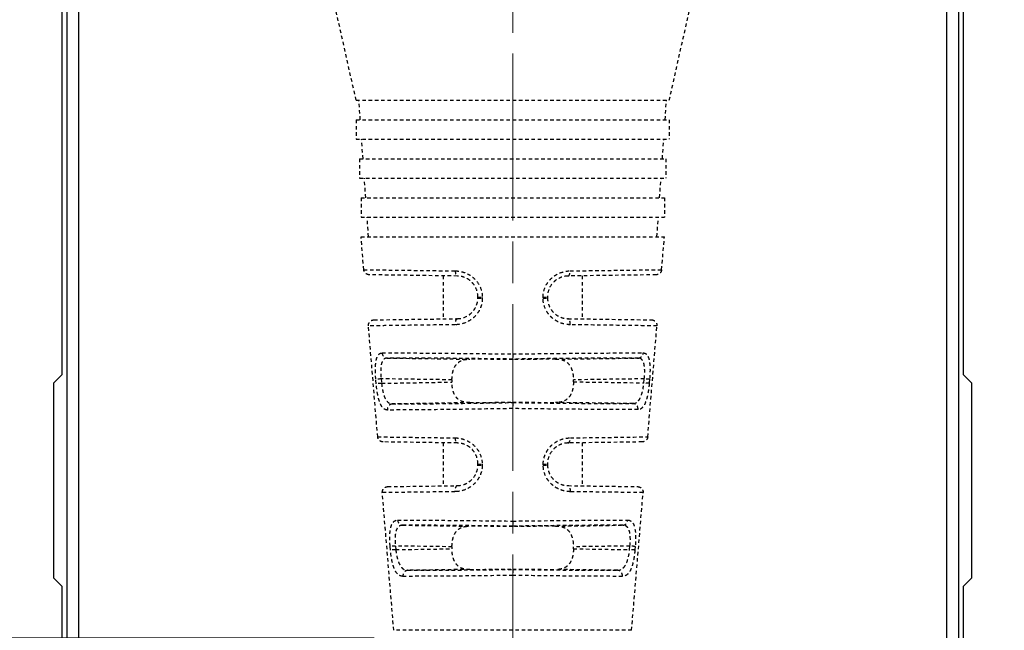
# Model space of a CAD drawing. Header units: inches. Extents: x 0 to 5766, y -2164 to 1330.
# Tile 125 of 210: x 3989 to 4025, y 325 to 347. Entities that reach past the tile are written whole.
import ezdxf

# ---------------------------------------------------------------- set-up
doc = ezdxf.new("R2010")
doc.units = ezdxf.units.IN
doc.header["$MEASUREMENT"] = 0
for name, pattern in [('AM_ISO08W050x2', [9, 6, -0.75, 1.5, -0.75]), ('CENTER', [2, 1.25, -0.25, 0.25, -0.25]), ('HIDDEN', [0.375, 0.25, -0.125]), ('SLD-實線', [0])]:
    doc.linetypes.add(name, pattern=pattern)
doc.layers.add('AM_7', color=4, linetype='CENTER', lineweight=15)
doc.layers.add('中繼線', color=7, linetype='Continuous')
doc.styles.add('尺寸標註', font='romans.shx', dxfattribs={"bigfont": 'CHINESET.SHX'})
doc.dimstyles.new('複本 CNS2-1$0', dxfattribs={"dimtxt": 2.5, "dimasz": 2, "dimexe": 1, "dimexo": 1, "dimgap": 1, "dimtad": 1, "dimtoh": 1, "dimdsep": 46, "dimtxsty": '尺寸標註', "dimcen": 0, "dimclrd": 2, "dimclre": 2, "dimclrt": 3, "dimadec": 0, "dimazin": 2, "dimtp": 0.1, "dimtm": 0.1, "dimtfac": 0.71, "dimtmove": 0, "dimatfit": 0, "dimfxl": 0, "dimlwd": 13, "dimlwe": 13, "dimarcsym": 0})

# ---------------------------------------------------------------- blocks, each defined once
blk = doc.blocks.new('*D336')
at = {"color": 2, "lineweight": 13}
for p, q in [((4038.534, 351.002), (4038.534, 287.233)), ((4007.173, 320.616), (4007.173, 287.233)), ((4036.534, 288.233), (4009.173, 288.233))]:
    blk.add_line(p, q, dxfattribs=at)
at = {"color": 2}
for points in [[(4009.173, 288.567), (4009.173, 287.9), (4007.173, 288.233)], [(4036.534, 288.567), (4036.534, 287.9), (4038.534, 288.233)]]:
    blk.add_solid(points, dxfattribs=at)
at = {"layer": 'Defpoints', "color": 0}
for p in [(4038.534, 352.002), (4007.173, 321.616), (4007.173, 288.233)]:
    blk.add_point(p, dxfattribs=at)
at = {"color": 3, "insert": (4022.173, 293.221), "char_height": 2.5, "attachment_point": 5, "style": '尺寸標註'}
blk.add_mtext('WR\\P(空間保持至少100以上)', dxfattribs=at)
blk = doc.blocks.new('*D337')
at = {"color": 2, "lineweight": 13}
for p, q in [((3968.311, 357.976), (3968.311, 359.976)), ((3971.812, 355.976), (3967.311, 355.976)), ((3968.311, 355.976), (3968.311, 324.616)), ((4002.199, 324.616), (3967.311, 324.616)), ((3968.311, 322.616), (3968.311, 314.11)), ((3968.311, 314.11), (3937.788, 314.11))]:
    blk.add_line(p, q, dxfattribs=at)
at = {"color": 2}
for points in [[(3967.978, 357.976), (3968.645, 357.976), (3968.311, 355.976)], [(3967.978, 322.616), (3968.645, 322.616), (3968.311, 324.616)]]:
    blk.add_solid(points, dxfattribs=at)
at = {"layer": 'Defpoints', "color": 0}
for p in [(3972.812, 355.976), (3968.311, 324.616), (4003.199, 324.616)]:
    blk.add_point(p, dxfattribs=at)
at = {"color": 3, "insert": (3952.549, 319.098), "char_height": 2.5, "attachment_point": 5, "style": '尺寸標註'}
blk.add_mtext('WM\\P(空間保持至少100以上)', dxfattribs=at)
blk = doc.blocks.new('90接頭方向組合')
at = {"layer": '中繼線', "color": 1, "linetype": 'HIDDEN', "ltscale": 0.5}
for p, q in [((38.797, 32.382), (38.047, 35.722)), ((50.047, 32.382), (50.797, 35.722)), ((38.797, 32.382), (50.047, 32.382)), ((38.946, 31.682), (38.897, 32.382)), ((49.898, 31.682), (49.947, 32.382)), ((38.797, 31.682), (50.047, 31.682)), ((38.797, 31.682), (38.797, 30.982)), ((50.047, 31.682), (50.047, 30.982)), ((38.797, 30.982), (50.047, 30.982)), ((39.044, 30.282), (38.995, 30.982)), ((49.8, 30.282), (49.849, 30.982)), ((38.922, 30.282), (49.922, 30.282)), ((38.922, 30.282), (38.922, 29.582)), ((49.922, 30.282), (49.922, 29.582)), ((38.922, 29.582), (49.922, 29.582)), ((39.142, 28.882), (39.093, 29.582)), ((49.702, 28.882), (49.751, 29.582)), ((38.972, 28.882), (49.872, 28.882)), ((38.972, 28.882), (38.972, 28.182)), ((49.872, 28.882), (49.872, 28.182)), ((38.972, 28.182), (49.872, 28.182)), ((39.24, 27.482), (39.191, 28.182)), ((49.605, 27.482), (49.654, 28.182)), ((38.972, 27.482), (49.872, 27.482)), ((39.071, 26.296), (38.972, 27.482)), ((49.774, 26.296), (49.872, 27.482)), ((42.433, 26.068), (39.267, 26.112)), ((41.922, 26.075), (41.922, 24.527)), ((49.577, 26.112), (46.412, 26.068)), ((46.922, 26.075), (46.922, 24.527)), ((43.172, 25.284), (43.172, 25.318)), ((43.331, 25.302), (43.331, 25.268)), ((45.514, 25.268), (45.514, 25.302)), ((45.672, 25.318), (45.672, 25.284)), ((39.436, 24.493), (42.433, 24.535)), ((46.412, 24.535), (49.409, 24.493)), ((39.571, 20.289), (39.239, 24.276)), ((49.274, 20.289), (49.605, 24.276)), ((39.912, 23.12), (42.886, 23.079)), ((44.422, 23.267), (44.422, 23.083)), ((44.422, 23.083), (44.422, 23.062)), ((45.959, 23.079), (48.933, 23.12)), ((39.518, 22.197), (39.504, 22.357)), ((42.24, 22.338), (39.697, 22.373)), ((39.697, 22.373), (39.71, 22.213)), ((42.24, 22.338), (42.24, 22.257)), ((49.148, 22.373), (46.605, 22.338)), ((46.605, 22.265), (46.605, 22.338)), ((49.136, 22.23), (49.148, 22.373)), ((49.34, 22.357), (49.328, 22.213)), ((39.71, 22.213), (42.24, 22.257)), ((46.605, 22.265), (49.136, 22.23)), ((42.885, 21.518), (40.098, 21.47)), ((44.422, 21.541), (44.422, 21.521)), ((48.747, 21.485), (45.959, 21.524)), ((42.433, 20.068), (39.767, 20.106)), ((41.922, 20.075), (41.922, 18.527)), ((49.077, 20.106), (46.412, 20.068)), ((46.922, 20.075), (46.922, 18.527)), ((43.172, 19.284), (43.172, 19.318)), ((43.326, 19.302), (43.326, 19.268)), ((45.518, 19.268), (45.518, 19.302)), ((45.672, 19.318), (45.672, 19.284)), ((39.934, 18.5), (42.433, 18.535)), ((46.412, 18.535), (48.91, 18.5)), ((40.149, 13.337), (39.738, 18.283)), ((48.695, 13.337), (49.107, 18.283)), ((40.465, 17.113), (42.886, 17.079)), ((44.422, 17.262), (44.422, 17.079)), ((44.422, 17.079), (44.422, 17.062)), ((45.959, 17.079), (48.379, 17.113)), ((40.03, 16.22), (40.019, 16.35)), ((42.24, 16.338), (40.21, 16.366)), ((40.21, 16.366), (40.221, 16.237)), ((42.24, 16.338), (42.24, 16.265)), ((48.634, 16.366), (46.605, 16.338)), ((46.605, 16.265), (46.605, 16.338)), ((48.623, 16.237), (48.634, 16.366)), ((48.825, 16.35), (48.814, 16.22)), ((40.221, 16.237), (42.24, 16.265)), ((46.605, 16.265), (48.623, 16.237)), ((42.886, 15.524), (40.654, 15.493)), ((44.422, 15.541), (44.422, 15.525)), ((44.422, 15.525), (44.422, 15.309)), ((48.19, 15.493), (45.959, 15.524)), ((48.695, 13.337), (40.149, 13.337))]:
    blk.add_line(p, q, dxfattribs=at)
for centre, major_axis, ratio, start_param, end_param in [((42.435, 26.268), (-0.003, -0.2), 0.38488, 4.800792, 6.283185), ((46.409, 26.268), (0.003, -0.2), 0.38488, 0, 1.482393), ((43.372, 25.318), (-0.2, 0), 0.084752, 0, 1.362884), ((43.372, 25.284), (-0.2, 0), 0.084754, 0, 1.362766), ((45.472, 25.318), (0.2, 0), 0.084752, 4.920302, 6.283185), ((45.472, 25.284), (0.2, 0), 0.084754, 4.920419, 6.283185), ((42.435, 24.335), (-0.003, 0.2), 0.399297, 0, 1.648249), ((46.409, 24.335), (0.003, 0.2), 0.399297, 4.634936, 6.283185), ((39.915, 23.32), (0.001, -0.2), 0.919463, 4.789486, 6.260991), ((44.422, 23.041), (-2.5, 0.035), 0.008726, 4.712374, 5.374384), ((44.423, 23.041), (-2.5, -0.035), 0.008726, 4.050394, 4.712403), ((48.93, 23.32), (-0.001, -0.2), 0.919463, 0.022195, 1.4937), ((39.699, 22.373), (-0.199, -0.017), 0.001186, 4.726301, 6.078482), ((49.145, 22.373), (0.199, -0.017), 0.001186, 0.204703, 1.556884), ((39.713, 22.213), (-0.199, -0.017), 0.001186, 4.726301, 6.077866), ((49.133, 22.23), (0.199, -0.017), 0.001186, 0.205256, 1.556884), ((40.102, 21.27), (0, 0.2), 0.912914, 0.021379, 1.655702), ((44.422, 21.562), (-2.5, -0.044), 0.008724, 0.908629, 1.570644), ((44.423, 21.562), (2.5, -0.035), 0.008726, 4.712374, 5.374384), ((48.744, 21.285), (-0.001, 0.2), 0.912909, 4.624296, 6.261806), ((42.435, 20.268), (-0.003, -0.2), 0.426361, 4.801371, 6.283185), ((46.409, 20.268), (0.003, -0.2), 0.426361, 0, 1.481814), ((43.372, 19.318), (-0.2, 0), 0.08519, 0, 1.339777), ((43.372, 19.284), (-0.2, 0), 0.085193, 0, 1.339632), ((45.472, 19.318), (0.2, 0), 0.08519, 4.943408, 6.283185), ((45.472, 19.284), (0.2, 0), 0.085193, 4.943553, 6.283185), ((42.435, 18.335), (-0.003, 0.2), 0.443566, 0, 1.647631), ((46.409, 18.335), (0.003, 0.2), 0.443566, 4.635554, 6.283185), ((40.468, 17.313), (0.001, -0.2), 0.898166, 4.79194, 6.263337), ((44.422, 17.041), (-2.5, 0.035), 0.008726, 4.712374, 5.374384), ((44.423, 17.041), (-2.5, -0.035), 0.008726, 4.050394, 4.712403), ((48.377, 17.313), (-0.001, -0.2), 0.898166, 0.019848, 1.491245), ((40.213, 16.366), (-0.199, -0.017), 0.001193, 4.726301, 6.052723), ((48.631, 16.366), (0.199, -0.017), 0.001193, 0.230462, 1.556885), ((40.224, 16.237), (-0.199, -0.017), 0.001193, 4.726301, 6.0521), ((48.62, 16.237), (0.199, -0.017), 0.001193, 0.231085, 1.556885), ((40.657, 15.293), (0.001, 0.2), 0.888972, 0.019054, 1.656464), ((44.422, 15.562), (2.5, 0.035), 0.008726, 4.050394, 4.712403), ((44.423, 15.562), (2.5, -0.035), 0.008726, 4.712374, 5.374384), ((48.187, 15.293), (-0.001, 0.2), 0.888972, 4.626721, 6.264131)]:
    blk.add_ellipse(centre, major_axis=major_axis, ratio=ratio, start_param=start_param, end_param=end_param, dxfattribs=at)
for points, knots in [([(39.071, 26.296), (39.071, 26.296), (39.071, 26.296), (39.071, 26.296), (39.072, 26.296), (39.511, 26.289), (40.509, 26.276), (41.004, 26.27), (41.632, 26.261), (42.359, 26.252)], [0.4996149, 0.4996149, 0.4996149, 0.4996149, 0.5, 0.5, 0.5, 0.834147, 0.834147, 0.834147, 1, 1, 1, 1]), ([(39.267, 26.112), (39.26, 26.113), (39.253, 26.113), (39.238, 26.115), (39.231, 26.116), (39.211, 26.121), (39.198, 26.126), (39.161, 26.143), (39.139, 26.159), (39.104, 26.199), (39.09, 26.223), (39.076, 26.263), (39.072, 26.28), (39.071, 26.296)], [0, 0, 0, 0, 0.0021875, 0.0021875, 0.00434896, 0.00434896, 0.00849637, 0.00849637, 0.01646229, 0.01646229, 0.02442821, 0.02442821, 0.02934689, 0.02934689, 0.02934689, 0.02934689]), ([(42.359, 26.252), (42.42, 26.251), (42.48, 26.245), (42.569, 26.228), (42.598, 26.22), (42.656, 26.204), (42.684, 26.194), (42.773, 26.16), (42.829, 26.132), (42.935, 26.066), (42.983, 26.029), (43.126, 25.896), (43.199, 25.795), (43.305, 25.556), (43.331, 25.431), (43.331, 25.302)], [0, 0, 0, 0, 0.125, 0.125, 0.1875, 0.1875, 0.25, 0.25, 0.375, 0.375, 0.5, 0.5, 0.75, 0.75, 1, 1, 1, 1]), ([(45.514, 25.302), (45.513, 25.432), (45.541, 25.558), (45.619, 25.735), (45.651, 25.79), (45.725, 25.893), (45.768, 25.942), (45.861, 26.028), (45.911, 26.066), (45.99, 26.116), (46.017, 26.131), (46.073, 26.159), (46.103, 26.172), (46.245, 26.227), (46.364, 26.25), (46.486, 26.252)], [0, 0, 0, 0, 0.25, 0.25, 0.375, 0.375, 0.5, 0.5, 0.625, 0.625, 0.6875, 0.6875, 0.75, 0.75, 1, 1, 1, 1]), ([(46.486, 26.252), (47.91, 26.271), (48.921, 26.284), (49.4, 26.29), (49.475, 26.292), (49.537, 26.292), (49.589, 26.293), (49.716, 26.295), (49.774, 26.296), (49.774, 26.296)], [0, 0, 0, 0, 0.3247111, 0.3247111, 0.3247111, 0.375, 0.375, 0.375, 0.4996644, 0.4996644, 0.4996644, 0.4996644]), ([(49.774, 26.296), (49.772, 26.275), (49.766, 26.253), (49.749, 26.214), (49.737, 26.195), (49.708, 26.163), (49.691, 26.149), (49.653, 26.128), (49.632, 26.12), (49.6, 26.114), (49.588, 26.113), (49.577, 26.112)], [0, 0, 0, 0, 0.00642235, 0.00642235, 0.01292625, 0.01292625, 0.01942722, 0.01942722, 0.0259283, 0.0259283, 0.02935713, 0.02935713, 0.02935713, 0.02935713]), ([(43.172, 25.318), (43.172, 25.427), (43.148, 25.532), (43.087, 25.669), (43.063, 25.712), (43.021, 25.77), (43.007, 25.789), (42.976, 25.824), (42.962, 25.84), (42.909, 25.891), (42.87, 25.922), (42.809, 25.961), (42.788, 25.973), (42.746, 25.995), (42.722, 26.006), (42.619, 26.048), (42.527, 26.067), (42.433, 26.068)], [0, 0, 0, 0, 0.25, 0.25, 0.375, 0.375, 0.4375, 0.4375, 0.5, 0.5, 0.625, 0.625, 0.6875, 0.6875, 0.75, 0.75, 1, 1, 1, 1]), ([(46.412, 26.068), (46.365, 26.068), (46.318, 26.063), (46.251, 26.049), (46.229, 26.043), (46.185, 26.03), (46.165, 26.023), (46.099, 25.997), (46.056, 25.975), (45.995, 25.935), (45.975, 25.921), (45.937, 25.891), (45.917, 25.873), (45.835, 25.794), (45.778, 25.715), (45.696, 25.532), (45.672, 25.428), (45.672, 25.318)], [0, 0, 0, 0, 0.125, 0.125, 0.1875, 0.1875, 0.25, 0.25, 0.375, 0.375, 0.4375, 0.4375, 0.5, 0.5, 0.75, 0.75, 1, 1, 1, 1]), ([(43.331, 25.268), (43.331, 25.202), (43.324, 25.138), (43.297, 25.012), (43.276, 24.949), (43.223, 24.832), (43.191, 24.777), (43.117, 24.674), (43.073, 24.625), (42.981, 24.54), (42.931, 24.502), (42.826, 24.437), (42.768, 24.409), (42.597, 24.343), (42.479, 24.32), (42.356, 24.318)], [0, 0, 0, 0, 0.125, 0.125, 0.25, 0.25, 0.375, 0.375, 0.5, 0.5, 0.625, 0.625, 0.75, 0.75, 1, 1, 1, 1]), ([(42.433, 24.535), (42.581, 24.537), (42.722, 24.584), (42.836, 24.659), (42.856, 24.672), (42.874, 24.685), (42.891, 24.699), (42.9, 24.706), (42.909, 24.714), (42.917, 24.721), (42.926, 24.728), (42.933, 24.735), (42.942, 24.744), (43.083, 24.879), (43.172, 25.077), (43.172, 25.284)], [0, 0, 0, 0, 0.375, 0.375, 0.375, 0.4375, 0.4375, 0.4375, 0.46875, 0.46875, 0.46875, 0.5, 0.5, 0.5, 1, 1, 1, 1]), ([(46.488, 24.318), (46.427, 24.319), (46.366, 24.325), (46.248, 24.348), (46.191, 24.364), (46.073, 24.41), (46.018, 24.438), (45.912, 24.503), (45.864, 24.539), (45.77, 24.627), (45.727, 24.675), (45.653, 24.777), (45.622, 24.831), (45.541, 25.011), (45.514, 25.136), (45.514, 25.268)], [0, 0, 0, 0, 0.125, 0.125, 0.25, 0.25, 0.375, 0.375, 0.5, 0.5, 0.625, 0.625, 0.75, 0.75, 1, 1, 1, 1]), ([(45.672, 25.284), (45.672, 25.233), (45.678, 25.181), (45.688, 25.131), (45.693, 25.106), (45.7, 25.082), (45.707, 25.058), (45.714, 25.035), (45.723, 25.013), (45.732, 24.992), (45.752, 24.944), (45.777, 24.898), (45.807, 24.856), (45.834, 24.817), (45.864, 24.781), (45.897, 24.749), (45.933, 24.714), (45.973, 24.682), (46.015, 24.655), (46.035, 24.642), (46.056, 24.63), (46.077, 24.619), (46.087, 24.613), (46.098, 24.608), (46.109, 24.603), (46.118, 24.599), (46.128, 24.594), (46.137, 24.591), (46.215, 24.559), (46.293, 24.54), (46.382, 24.536), (46.392, 24.535), (46.402, 24.535), (46.412, 24.535)], [0, 0, 0, 0, 0.125, 0.125, 0.125, 0.1875, 0.1875, 0.1875, 0.245159, 0.245159, 0.245159, 0.375, 0.375, 0.375, 0.493979, 0.493979, 0.493979, 0.625, 0.625, 0.625, 0.6875, 0.6875, 0.6875, 0.71875, 0.71875, 0.71875, 0.744948, 0.744948, 0.744948, 0.974333, 0.974333, 0.974333, 1, 1, 1, 1]), ([(39.239, 24.276), (39.237, 24.297), (39.239, 24.319), (39.249, 24.361), (39.258, 24.382), (39.281, 24.418), (39.296, 24.435), (39.33, 24.462), (39.349, 24.473), (39.38, 24.484), (39.391, 24.487), (39.413, 24.491), (39.424, 24.493), (39.436, 24.493)], [0, 0, 0, 0, 0.00641429, 0.00641429, 0.01291848, 0.01291848, 0.01941944, 0.01941944, 0.02592052, 0.02592052, 0.02924848, 0.02924848, 0.0326743, 0.0326743, 0.0326743, 0.0326743]), ([(49.409, 24.493), (49.422, 24.493), (49.434, 24.491), (49.473, 24.483), (49.498, 24.472), (49.542, 24.442), (49.561, 24.422), (49.589, 24.377), (49.599, 24.351), (49.606, 24.309), (49.607, 24.292), (49.605, 24.276)], [0, 0, 0, 0, 0.00380155, 0.00380155, 0.01176747, 0.01176747, 0.0197334, 0.0197334, 0.02769932, 0.02769932, 0.032618, 0.032618, 0.032618, 0.032618]), ([(42.356, 24.318), (41.884, 24.312), (41.455, 24.306), (41.082, 24.301), (41.045, 24.301), (41.008, 24.3), (40.971, 24.3), (40.625, 24.295), (40.329, 24.291), (40.088, 24.288), (40.052, 24.288), (40.017, 24.287), (39.983, 24.287), (39.752, 24.283), (39.577, 24.281), (39.456, 24.279), (39.442, 24.279), (39.428, 24.279), (39.415, 24.279), (39.294, 24.277), (39.239, 24.276), (39.239, 24.276)], [0, 0, 0, 0, 0.1135791, 0.1135791, 0.1135791, 0.125, 0.125, 0.125, 0.233783, 0.233783, 0.233783, 0.25, 0.25, 0.25, 0.361911, 0.361911, 0.361911, 0.375, 0.375, 0.375, 0.4997548, 0.4997548, 0.4997548, 0.4997548]), ([(49.605, 24.276), (49.605, 24.276), (49.605, 24.276), (49.605, 24.276), (49.605, 24.276), (49.55, 24.277), (49.428, 24.279), (49.416, 24.279), (49.403, 24.279), (49.389, 24.279), (49.267, 24.281), (49.092, 24.283), (48.86, 24.287), (48.827, 24.287), (48.792, 24.288), (48.757, 24.288), (48.515, 24.291), (48.219, 24.295), (47.872, 24.3), (47.836, 24.3), (47.799, 24.301), (47.762, 24.301), (47.389, 24.306), (46.961, 24.312), (46.488, 24.318)], [0.4997864, 0.4997864, 0.4997864, 0.4997864, 0.5, 0.5, 0.5, 0.625, 0.625, 0.625, 0.6377642, 0.6377642, 0.6377642, 0.75, 0.75, 0.75, 0.766011, 0.766011, 0.766011, 0.875, 0.875, 0.875, 0.8863224, 0.8863224, 0.8863224, 1, 1, 1, 1]), ([(39.504, 22.357), (39.493, 22.488), (39.488, 22.615), (39.491, 22.793), (39.493, 22.848), (39.503, 22.951), (39.51, 23.001), (39.528, 23.086), (39.539, 23.124), (39.559, 23.173), (39.566, 23.188), (39.582, 23.215), (39.591, 23.228), (39.635, 23.282), (39.679, 23.303), (39.731, 23.304)], [0, 0, 0, 0, 0.25, 0.25, 0.375, 0.375, 0.5, 0.5, 0.625, 0.625, 0.6875, 0.6875, 0.75, 0.75, 1, 1, 1, 1]), ([(39.912, 23.12), (39.886, 23.12), (39.863, 23.116), (39.831, 23.103), (39.821, 23.098), (39.802, 23.085), (39.794, 23.079), (39.768, 23.053), (39.753, 23.031), (39.733, 22.992), (39.727, 22.978), (39.716, 22.948), (39.711, 22.931), (39.691, 22.852), (39.682, 22.773), (39.679, 22.589), (39.684, 22.484), (39.697, 22.373)], [0, 0, 0, 0, 0.125, 0.125, 0.1875, 0.1875, 0.25, 0.25, 0.375, 0.375, 0.4375, 0.4375, 0.5, 0.5, 0.75, 0.75, 1, 1, 1, 1]), ([(39.731, 23.304), (39.924, 23.305), (40.182, 23.305), (40.658, 23.303), (40.831, 23.303), (41.11, 23.301), (41.206, 23.3), (41.355, 23.299), (41.431, 23.299), (41.521, 23.298), (41.56, 23.298), (41.586, 23.298), (41.6, 23.297), (41.99, 23.294), (42.421, 23.29), (43.367, 23.28), (43.884, 23.274), (44.422, 23.267)], [0, 0, 0, 0, 0.25, 0.25, 0.375, 0.375, 0.4375, 0.4375, 0.46875, 0.484375, 0.492188, 0.492188, 0.5, 0.5, 0.75, 0.75, 1, 1, 1, 1]), ([(44.422, 23.083), (43.971, 23.09), (43.499, 23.096), (43.037, 23.101), (42.582, 23.106), (42.139, 23.111), (41.735, 23.114), (41.331, 23.117), (40.967, 23.119), (40.662, 23.121), (40.345, 23.122), (40.093, 23.122), (39.912, 23.12)], [5.269221, 5.269221, 5.269221, 5.269221, 5.5622, 5.5622, 5.5622, 5.850036, 5.850036, 5.850036, 6.137734, 6.137734, 6.137734, 6.437673, 6.437673, 6.437673, 6.437673]), ([(42.24, 22.338), (42.24, 22.405), (42.245, 22.478), (42.268, 22.615), (42.286, 22.679), (42.334, 22.799), (42.369, 22.86), (42.456, 22.957), (42.508, 22.994), (42.658, 23.065), (42.767, 23.08), (42.886, 23.079)], [0.8964799, 0.8964799, 0.8964799, 0.8964799, 0.9166321, 0.9166321, 0.9367843, 0.9367843, 0.9613451, 0.9613451, 0.9859058, 0.9859058, 1.0322212, 1.0322212, 1.0322212, 1.0322212]), ([(44.422, 23.267), (44.961, 23.274), (45.477, 23.28), (46.187, 23.288), (46.413, 23.29), (46.734, 23.293), (46.838, 23.294), (46.989, 23.295), (47.064, 23.296), (47.149, 23.297), (47.185, 23.297), (47.208, 23.297), (47.219, 23.297), (47.652, 23.301), (48.027, 23.303), (48.662, 23.305), (48.921, 23.305), (49.113, 23.304)], [0, 0, 0, 0, 0.25, 0.25, 0.375, 0.375, 0.4375, 0.4375, 0.46875, 0.484375, 0.492188, 0.492188, 0.5, 0.5, 0.75, 0.75, 1, 1, 1, 1]), ([(48.933, 23.12), (48.751, 23.122), (48.499, 23.122), (48.182, 23.121), (47.878, 23.119), (47.514, 23.117), (47.11, 23.114), (46.706, 23.111), (46.262, 23.106), (45.808, 23.101), (45.346, 23.096), (44.874, 23.09), (44.422, 23.083)], [6.128697, 6.128697, 6.128697, 6.128697, 6.428636, 6.428636, 6.428636, 6.716335, 6.716335, 6.716335, 7.00417, 7.00417, 7.00417, 7.29715, 7.29715, 7.29715, 7.29715]), ([(45.959, 23.079), (46.077, 23.08), (46.186, 23.065), (46.336, 22.994), (46.388, 22.957), (46.475, 22.86), (46.511, 22.799), (46.558, 22.68), (46.576, 22.615), (46.599, 22.478), (46.605, 22.406), (46.605, 22.338)], [0.163151, 0.163151, 0.163151, 0.163151, 0.2094664, 0.2094664, 0.2339826, 0.2339826, 0.2584987, 0.2584987, 0.2786952, 0.2786952, 0.2988917, 0.2988917, 0.2988917, 0.2988917]), ([(49.148, 22.373), (49.159, 22.478), (49.165, 22.577), (49.164, 22.665), (49.164, 22.67), (49.164, 22.676), (49.164, 22.681), (49.163, 22.75), (49.157, 22.811), (49.148, 22.864), (49.145, 22.88), (49.142, 22.894), (49.139, 22.91), (49.134, 22.928), (49.129, 22.946), (49.123, 22.963), (49.118, 22.978), (49.112, 22.992), (49.105, 23.005), (49.099, 23.018), (49.091, 23.03), (49.084, 23.041), (49.08, 23.046), (49.076, 23.051), (49.072, 23.056), (49.07, 23.059), (49.068, 23.061), (49.065, 23.064), (49.064, 23.065), (49.063, 23.066), (49.062, 23.068), (49.028, 23.102), (48.985, 23.12), (48.933, 23.12)], [0, 0, 0, 0, 0.235782, 0.235782, 0.235782, 0.25, 0.25, 0.25, 0.4375, 0.4375, 0.4375, 0.494125, 0.494125, 0.494125, 0.5625, 0.5625, 0.5625, 0.625, 0.625, 0.625, 0.6875, 0.6875, 0.6875, 0.71875, 0.71875, 0.71875, 0.734375, 0.734375, 0.734375, 0.744055, 0.744055, 0.744055, 1, 1, 1, 1]), ([(49.113, 23.304), (49.14, 23.304), (49.164, 23.298), (49.196, 23.282), (49.207, 23.275), (49.226, 23.259), (49.235, 23.25), (49.263, 23.216), (49.279, 23.189), (49.306, 23.123), (49.317, 23.087), (49.344, 22.954), (49.353, 22.853), (49.357, 22.613), (49.351, 22.487), (49.34, 22.357)], [0, 0, 0, 0, 0.125, 0.125, 0.1875, 0.1875, 0.25, 0.25, 0.375, 0.375, 0.5, 0.5, 0.75, 0.75, 1, 1, 1, 1]), ([(39.92, 21.253), (39.892, 21.253), (39.853, 21.262), (39.817, 21.282), (39.793, 21.298), (39.782, 21.307), (39.748, 21.34), (39.726, 21.367), (39.687, 21.431), (39.67, 21.467), (39.635, 21.554), (39.62, 21.602), (39.592, 21.704), (39.58, 21.758), (39.546, 21.938), (39.529, 22.064), (39.518, 22.197)], [0, 0, 0, 0, 0.125, 0.1875, 0.1875, 0.25, 0.25, 0.375, 0.375, 0.5, 0.5, 0.625, 0.625, 0.75, 0.75, 1, 1, 1, 1]), ([(39.71, 22.213), (39.721, 22.111), (39.737, 22.01), (39.758, 21.92), (39.779, 21.827), (39.806, 21.744), (39.837, 21.677), (39.854, 21.642), (39.873, 21.611), (39.893, 21.584), (39.902, 21.571), (39.912, 21.559), (39.923, 21.549), (39.928, 21.543), (39.933, 21.538), (39.938, 21.533), (39.943, 21.529), (39.948, 21.525), (39.952, 21.522), (39.992, 21.49), (40.034, 21.473), (40.085, 21.47), (40.089, 21.47), (40.094, 21.47), (40.098, 21.47)], [0, 0, 0, 0, 0.243119, 0.243119, 0.243119, 0.493188, 0.493188, 0.493188, 0.625, 0.625, 0.625, 0.6875, 0.6875, 0.6875, 0.71875, 0.71875, 0.71875, 0.744248, 0.744248, 0.744248, 0.979343, 0.979343, 0.979343, 1, 1, 1, 1]), ([(42.885, 21.518), (42.767, 21.517), (42.658, 21.531), (42.508, 21.603), (42.456, 21.639), (42.369, 21.736), (42.333, 21.797), (42.286, 21.916), (42.268, 21.981), (42.245, 22.118), (42.24, 22.19), (42.24, 22.257)], [0.7609543, 0.7609543, 0.7609543, 0.7609543, 0.8072597, 0.8072597, 0.8318055, 0.8318055, 0.8563513, 0.8563513, 0.8764894, 0.8764894, 0.8966274, 0.8966274, 0.8966274, 0.8966274]), ([(46.605, 22.265), (46.605, 22.197), (46.599, 22.125), (46.576, 21.988), (46.558, 21.923), (46.511, 21.804), (46.475, 21.743), (46.388, 21.646), (46.336, 21.609), (46.186, 21.537), (46.077, 21.522), (45.959, 21.524)], [0.2987944, 0.2987944, 0.2987944, 0.2987944, 0.3189909, 0.3189909, 0.3391874, 0.3391874, 0.3637035, 0.3637035, 0.3882197, 0.3882197, 0.4345351, 0.4345351, 0.4345351, 0.4345351]), ([(48.747, 21.485), (48.803, 21.485), (48.853, 21.505), (48.896, 21.54), (48.917, 21.558), (48.937, 21.579), (48.955, 21.604), (48.964, 21.616), (48.973, 21.63), (48.981, 21.643), (48.99, 21.657), (48.997, 21.671), (49.005, 21.687), (49.035, 21.748), (49.06, 21.822), (49.081, 21.905), (49.087, 21.93), (49.093, 21.955), (49.098, 21.981), (49.114, 22.06), (49.127, 22.144), (49.136, 22.23)], [0, 0, 0, 0, 0.25, 0.25, 0.25, 0.375, 0.375, 0.375, 0.4375, 0.4375, 0.4375, 0.5, 0.5, 0.5, 0.728256, 0.728256, 0.728256, 0.796192, 0.796192, 0.796192, 1, 1, 1, 1]), ([(49.328, 22.213), (49.322, 22.147), (49.315, 22.082), (49.298, 21.955), (49.288, 21.892), (49.266, 21.774), (49.254, 21.719), (49.233, 21.643), (49.225, 21.618), (49.21, 21.57), (49.201, 21.547), (49.176, 21.484), (49.158, 21.447), (49.129, 21.398), (49.119, 21.383), (49.097, 21.356), (49.086, 21.344), (49.03, 21.29), (48.981, 21.269), (48.926, 21.269)], [0, 0, 0, 0, 0.125, 0.125, 0.25, 0.25, 0.375, 0.375, 0.4375, 0.4375, 0.5, 0.5, 0.625, 0.625, 0.6875, 0.6875, 0.75, 0.75, 1, 1, 1, 1]), ([(44.423, 21.304), (43.901, 21.296), (43.405, 21.288), (42.728, 21.279), (42.513, 21.276), (42.209, 21.272), (42.111, 21.27), (41.968, 21.269), (41.898, 21.268), (41.818, 21.267), (41.784, 21.267), (41.761, 21.266), (41.752, 21.266), (41.333, 21.262), (40.971, 21.258), (40.359, 21.254), (40.108, 21.253), (39.92, 21.253)], [0.0000003, 0.0000003, 0.0000003, 0.0000003, 0.25, 0.25, 0.375, 0.375, 0.4375, 0.4375, 0.46875, 0.484375, 0.4921875, 0.4921875, 0.5, 0.5, 0.75, 0.75, 1, 1, 1, 1]), ([(40.098, 21.47), (40.278, 21.47), (40.524, 21.47), (40.83, 21.473), (41.123, 21.475), (41.473, 21.478), (41.859, 21.483), (42.246, 21.487), (42.669, 21.493), (43.102, 21.5), (43.542, 21.506), (43.992, 21.513), (44.422, 21.521)], [3.09842, 3.09842, 3.09842, 3.09842, 3.393347, 3.393347, 3.393347, 3.676606, 3.676606, 3.676606, 3.959996, 3.959996, 3.959996, 4.248071, 4.248071, 4.248071, 4.248071]), ([(44.422, 21.521), (44.853, 21.515), (45.302, 21.509), (45.742, 21.504), (46.175, 21.499), (46.599, 21.495), (46.985, 21.492), (47.372, 21.489), (47.722, 21.486), (48.015, 21.485), (48.321, 21.484), (48.567, 21.484), (48.747, 21.485)], [2.129933, 2.129933, 2.129933, 2.129933, 2.418044, 2.418044, 2.418044, 2.701467, 2.701467, 2.701467, 2.984758, 2.984758, 2.984758, 3.279722, 3.279722, 3.279722, 3.279722]), ([(44.422, 21.521), (44.422, 21.521), (44.422, 21.519), (44.422, 21.513), (44.422, 21.508), (44.422, 21.49), (44.422, 21.475), (44.422, 21.437), (44.422, 21.415), (44.422, 21.376), (44.422, 21.362), (44.423, 21.339), (44.423, 21.332), (44.423, 21.314), (44.423, 21.305), (44.423, 21.304)], [-0.003142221, -0.003142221, -0.003142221, -0.003142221, -0.002754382, -0.002754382, -0.002338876, -0.002338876, -0.001631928, -0.001631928, -0.00092496, -0.00092496, -0.000509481, -0.000509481, -0.000311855, -0.000311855, -0.000000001, -0.000000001, -0.000000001, -0.000000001]), ([(48.926, 21.269), (48.736, 21.267), (48.483, 21.268), (48.023, 21.269), (47.856, 21.27), (47.587, 21.272), (47.495, 21.272), (47.352, 21.273), (47.279, 21.274), (47.193, 21.274), (47.156, 21.275), (47.131, 21.275), (47.117, 21.275), (46.743, 21.278), (46.331, 21.282), (45.428, 21.292), (44.936, 21.298), (44.423, 21.304)], [0, 0, 0, 0, 0.25, 0.25, 0.375, 0.375, 0.4375, 0.4375, 0.46875, 0.484375, 0.492188, 0.492188, 0.5, 0.5, 0.75, 0.75, 1, 1, 1, 1]), ([(39.571, 20.289), (39.571, 20.289), (39.571, 20.289), (39.571, 20.289), (39.571, 20.289), (40.008, 20.283), (40.98, 20.27), (41.363, 20.265), (41.826, 20.259), (42.35, 20.252)], [0.4999756, 0.4999756, 0.4999756, 0.4999756, 0.5, 0.5, 0.5, 0.8584664, 0.8584664, 0.8584664, 1, 1, 1, 1]), ([(39.767, 20.106), (39.76, 20.106), (39.753, 20.106), (39.738, 20.108), (39.731, 20.109), (39.711, 20.114), (39.698, 20.119), (39.661, 20.136), (39.639, 20.152), (39.603, 20.192), (39.589, 20.216), (39.576, 20.256), (39.572, 20.273), (39.571, 20.289)], [0, 0, 0, 0, 0.0021875, 0.0021875, 0.00434897, 0.00434897, 0.00849638, 0.00849638, 0.01646231, 0.01646231, 0.02442823, 0.02442823, 0.02934691, 0.02934691, 0.02934691, 0.02934691]), ([(42.35, 20.252), (42.411, 20.251), (42.471, 20.245), (42.559, 20.228), (42.588, 20.221), (42.646, 20.205), (42.673, 20.196), (42.762, 20.162), (42.818, 20.134), (42.925, 20.069), (42.973, 20.032), (43.118, 19.9), (43.192, 19.798), (43.3, 19.558), (43.327, 19.432), (43.326, 19.302)], [0, 0, 0, 0, 0.125, 0.125, 0.1875, 0.1875, 0.25, 0.25, 0.375, 0.375, 0.5, 0.5, 0.75, 0.75, 1, 1, 1, 1]), ([(45.518, 19.302), (45.518, 19.367), (45.525, 19.431), (45.552, 19.557), (45.572, 19.62), (45.626, 19.738), (45.658, 19.793), (45.733, 19.897), (45.777, 19.946), (45.871, 20.031), (45.92, 20.069), (46, 20.118), (46.027, 20.133), (46.084, 20.161), (46.114, 20.174), (46.255, 20.228), (46.373, 20.25), (46.494, 20.252)], [0, 0, 0, 0, 0.125, 0.125, 0.25, 0.25, 0.375, 0.375, 0.5, 0.5, 0.625, 0.625, 0.6875, 0.6875, 0.75, 0.75, 1, 1, 1, 1]), ([(46.494, 20.252), (47.789, 20.269), (48.669, 20.28), (49.041, 20.286), (49.068, 20.286), (49.093, 20.286), (49.115, 20.287), (49.224, 20.288), (49.274, 20.289), (49.274, 20.289)], [0, 0, 0, 0, 0.3494158, 0.3494158, 0.3494158, 0.375, 0.375, 0.375, 0.4999847, 0.4999847, 0.4999847, 0.4999847]), ([(49.274, 20.289), (49.272, 20.268), (49.267, 20.246), (49.25, 20.207), (49.238, 20.188), (49.209, 20.156), (49.191, 20.142), (49.153, 20.121), (49.133, 20.113), (49.1, 20.107), (49.089, 20.106), (49.077, 20.106)], [0, 0, 0, 0, 0.00642235, 0.00642235, 0.01292625, 0.01292625, 0.01942722, 0.01942722, 0.0259283, 0.0259283, 0.02935717, 0.02935717, 0.02935717, 0.02935717]), ([(43.172, 19.318), (43.172, 19.428), (43.148, 19.533), (43.086, 19.671), (43.061, 19.714), (43.019, 19.773), (43.004, 19.792), (42.974, 19.827), (42.959, 19.843), (42.905, 19.894), (42.867, 19.924), (42.805, 19.963), (42.785, 19.975), (42.742, 19.997), (42.719, 20.008), (42.616, 20.048), (42.525, 20.067), (42.433, 20.068)], [0, 0, 0, 0, 0.25, 0.25, 0.375, 0.375, 0.4375, 0.4375, 0.5, 0.5, 0.625, 0.625, 0.6875, 0.6875, 0.75, 0.75, 1, 1, 1, 1]), ([(46.412, 20.068), (46.365, 20.068), (46.32, 20.063), (46.253, 20.049), (46.231, 20.044), (46.189, 20.031), (46.169, 20.025), (46.103, 19.999), (46.06, 19.977), (45.999, 19.938), (45.979, 19.924), (45.941, 19.894), (45.921, 19.877), (45.838, 19.797), (45.779, 19.718), (45.697, 19.533), (45.672, 19.428), (45.672, 19.318)], [0, 0, 0, 0, 0.125, 0.125, 0.1875, 0.1875, 0.25, 0.25, 0.375, 0.375, 0.4375, 0.4375, 0.5, 0.5, 0.75, 0.75, 1, 1, 1, 1]), ([(43.326, 19.268), (43.326, 19.201), (43.319, 19.136), (43.291, 19.009), (43.27, 18.946), (43.216, 18.828), (43.183, 18.773), (43.127, 18.696), (43.107, 18.671), (43.064, 18.624), (43.04, 18.6), (42.97, 18.537), (42.921, 18.499), (42.841, 18.451), (42.814, 18.436), (42.758, 18.409), (42.728, 18.396), (42.587, 18.342), (42.469, 18.32), (42.347, 18.318)], [0, 0, 0, 0, 0.125, 0.125, 0.25, 0.25, 0.375, 0.375, 0.4375, 0.4375, 0.5, 0.5, 0.625, 0.625, 0.6875, 0.6875, 0.75, 0.75, 1, 1, 1, 1]), ([(42.433, 18.535), (42.53, 18.536), (42.624, 18.557), (42.71, 18.592), (42.753, 18.61), (42.794, 18.632), (42.832, 18.657), (42.851, 18.669), (42.869, 18.682), (42.887, 18.696), (42.896, 18.703), (42.905, 18.71), (42.913, 18.718), (42.922, 18.725), (42.929, 18.732), (42.938, 18.74), (43.003, 18.802), (43.058, 18.876), (43.098, 18.96), (43.11, 18.985), (43.121, 19.01), (43.13, 19.037), (43.157, 19.115), (43.172, 19.199), (43.172, 19.284)], [0, 0, 0, 0, 0.25, 0.25, 0.25, 0.375, 0.375, 0.375, 0.4375, 0.4375, 0.4375, 0.46875, 0.46875, 0.46875, 0.5, 0.5, 0.5, 0.729105, 0.729105, 0.729105, 0.796829, 0.796829, 0.796829, 1, 1, 1, 1]), ([(46.497, 18.318), (46.436, 18.319), (46.376, 18.325), (46.288, 18.342), (46.259, 18.349), (46.201, 18.365), (46.173, 18.374), (46.085, 18.408), (46.029, 18.435), (45.949, 18.484), (45.924, 18.501), (45.874, 18.539), (45.851, 18.558), (45.779, 18.623), (45.736, 18.671), (45.661, 18.774), (45.629, 18.828), (45.546, 19.008), (45.518, 19.135), (45.518, 19.268)], [0, 0, 0, 0, 0.125, 0.125, 0.1875, 0.1875, 0.25, 0.25, 0.375, 0.375, 0.4375, 0.4375, 0.5, 0.5, 0.625, 0.625, 0.75, 0.75, 1, 1, 1, 1]), ([(45.672, 19.284), (45.672, 19.232), (45.678, 19.18), (45.689, 19.129), (45.694, 19.104), (45.701, 19.079), (45.708, 19.055), (45.715, 19.033), (45.723, 19.011), (45.732, 18.99), (45.753, 18.941), (45.779, 18.895), (45.81, 18.852), (45.837, 18.814), (45.867, 18.778), (45.9, 18.747), (45.936, 18.711), (45.976, 18.68), (46.019, 18.652), (46.039, 18.639), (46.06, 18.628), (46.081, 18.617), (46.092, 18.611), (46.102, 18.606), (46.113, 18.601), (46.122, 18.597), (46.131, 18.593), (46.14, 18.59), (46.22, 18.557), (46.299, 18.539), (46.389, 18.535), (46.397, 18.535), (46.404, 18.535), (46.412, 18.535)], [0, 0, 0, 0, 0.125, 0.125, 0.125, 0.1875, 0.1875, 0.1875, 0.243967, 0.243967, 0.243967, 0.375, 0.375, 0.375, 0.492562, 0.492562, 0.492562, 0.625, 0.625, 0.625, 0.6875, 0.6875, 0.6875, 0.71875, 0.71875, 0.71875, 0.743814, 0.743814, 0.743814, 0.98012, 0.98012, 0.98012, 1, 1, 1, 1]), ([(39.738, 18.283), (39.736, 18.304), (39.738, 18.326), (39.748, 18.368), (39.757, 18.389), (39.78, 18.425), (39.795, 18.442), (39.828, 18.469), (39.848, 18.48), (39.878, 18.491), (39.889, 18.494), (39.911, 18.498), (39.923, 18.5), (39.934, 18.5)], [0, 0, 0, 0, 0.00641429, 0.00641429, 0.01291848, 0.01291848, 0.01941944, 0.01941944, 0.02592052, 0.02592052, 0.02924848, 0.02924848, 0.0326743, 0.0326743, 0.0326743, 0.0326743]), ([(48.91, 18.5), (48.923, 18.499), (48.936, 18.498), (48.974, 18.49), (48.999, 18.479), (49.043, 18.449), (49.062, 18.429), (49.091, 18.384), (49.1, 18.358), (49.107, 18.316), (49.108, 18.299), (49.107, 18.283)], [0, 0, 0, 0, 0.00380158, 0.00380158, 0.01176751, 0.01176751, 0.01973343, 0.01973343, 0.02769935, 0.02769935, 0.03261803, 0.03261803, 0.03261803, 0.03261803]), ([(42.347, 18.318), (41.948, 18.313), (41.588, 18.308), (41.274, 18.304), (41.246, 18.303), (41.218, 18.303), (41.19, 18.303), (40.897, 18.299), (40.647, 18.296), (40.443, 18.293), (40.416, 18.293), (40.39, 18.292), (40.365, 18.292), (40.168, 18.289), (40.02, 18.287), (39.918, 18.286), (39.907, 18.286), (39.897, 18.285), (39.887, 18.285), (39.785, 18.284), (39.738, 18.283), (39.738, 18.283)], [0, 0, 0, 0, 0.1146318, 0.1146318, 0.1146318, 0.125, 0.125, 0.125, 0.2353886, 0.2353886, 0.2353886, 0.25, 0.25, 0.25, 0.3633569, 0.3633569, 0.3633569, 0.375, 0.375, 0.375, 0.4999914, 0.4999914, 0.4999914, 0.4999914]), ([(49.107, 18.283), (49.107, 18.283), (49.107, 18.283), (49.107, 18.283), (49.107, 18.283), (49.059, 18.284), (48.957, 18.285), (48.947, 18.285), (48.937, 18.286), (48.927, 18.286), (48.825, 18.287), (48.676, 18.289), (48.48, 18.292), (48.454, 18.292), (48.428, 18.293), (48.401, 18.293), (48.198, 18.296), (47.948, 18.299), (47.654, 18.303), (47.626, 18.303), (47.598, 18.303), (47.57, 18.304), (47.257, 18.308), (46.896, 18.313), (46.497, 18.318)], [0.4999924, 0.4999924, 0.4999924, 0.4999924, 0.5, 0.5, 0.5, 0.625, 0.625, 0.625, 0.6366327, 0.6366327, 0.6366327, 0.75, 0.75, 0.75, 0.7646055, 0.7646055, 0.7646055, 0.875, 0.875, 0.875, 0.8853656, 0.8853656, 0.8853656, 1, 1, 1, 1]), ([(40.019, 16.35), (40.013, 16.416), (40.009, 16.48), (40.005, 16.607), (40.005, 16.67), (40.008, 16.789), (40.012, 16.845), (40.021, 16.922), (40.025, 16.947), (40.033, 16.995), (40.039, 17.019), (40.055, 17.083), (40.068, 17.12), (40.092, 17.168), (40.1, 17.183), (40.119, 17.21), (40.129, 17.223), (40.18, 17.275), (40.229, 17.296), (40.289, 17.296)], [0, 0, 0, 0, 0.125, 0.125, 0.25, 0.25, 0.375, 0.375, 0.4375, 0.4375, 0.5, 0.5, 0.625, 0.625, 0.6875, 0.6875, 0.75, 0.75, 1, 1, 1, 1]), ([(40.465, 17.113), (40.436, 17.113), (40.41, 17.108), (40.374, 17.096), (40.363, 17.091), (40.342, 17.079), (40.333, 17.073), (40.302, 17.048), (40.284, 17.026), (40.261, 16.988), (40.254, 16.974), (40.242, 16.944), (40.235, 16.927), (40.211, 16.848), (40.2, 16.769), (40.193, 16.584), (40.198, 16.478), (40.21, 16.366)], [0, 0, 0, 0, 0.125, 0.125, 0.1875, 0.1875, 0.25, 0.25, 0.375, 0.375, 0.4375, 0.4375, 0.5, 0.5, 0.75, 0.75, 1, 1, 1, 1]), ([(40.289, 17.296), (40.807, 17.298), (41.814, 17.292), (43.122, 17.278), (43.535, 17.274), (43.974, 17.268), (44.422, 17.262)], [0, 0, 0, 0, 0.760219, 0.760219, 0.760219, 1, 1, 1, 1]), ([(44.422, 17.079), (44.033, 17.084), (43.628, 17.09), (43.231, 17.094), (42.839, 17.099), (42.455, 17.103), (42.103, 17.106), (41.75, 17.109), (41.429, 17.111), (41.156, 17.112), (40.872, 17.113), (40.64, 17.113), (40.465, 17.113)], [5.269156, 5.269156, 5.269156, 5.269156, 5.54884, 5.54884, 5.54884, 5.824577, 5.824577, 5.824577, 6.100194, 6.100194, 6.100194, 6.386537, 6.386537, 6.386537, 6.386537]), ([(42.24, 16.338), (42.24, 16.405), (42.245, 16.478), (42.268, 16.615), (42.286, 16.679), (42.334, 16.799), (42.369, 16.86), (42.456, 16.957), (42.508, 16.994), (42.658, 17.065), (42.767, 17.08), (42.886, 17.079)], [0.8964799, 0.8964799, 0.8964799, 0.8964799, 0.9166321, 0.9166321, 0.9367843, 0.9367843, 0.9613451, 0.9613451, 0.9859058, 0.9859058, 1.0322212, 1.0322212, 1.0322212, 1.0322212]), ([(44.422, 17.262), (45.844, 17.281), (47.13, 17.292), (47.931, 17.296), (48.184, 17.296), (48.392, 17.297), (48.556, 17.296)], [0, 0, 0, 0, 0.760219, 0.760219, 0.760219, 1, 1, 1, 1]), ([(48.379, 17.113), (48.204, 17.113), (47.972, 17.113), (47.688, 17.112), (47.415, 17.111), (47.094, 17.109), (46.742, 17.106), (46.389, 17.103), (46.005, 17.099), (45.614, 17.094), (45.216, 17.09), (44.811, 17.084), (44.422, 17.079)], [6.179833, 6.179833, 6.179833, 6.179833, 6.466177, 6.466177, 6.466177, 6.741793, 6.741793, 6.741793, 7.017531, 7.017531, 7.017531, 7.297215, 7.297215, 7.297215, 7.297215]), ([(45.959, 17.079), (46.077, 17.08), (46.186, 17.065), (46.336, 16.994), (46.388, 16.957), (46.475, 16.86), (46.511, 16.799), (46.558, 16.68), (46.576, 16.615), (46.599, 16.478), (46.605, 16.406), (46.605, 16.338)], [0.163151, 0.163151, 0.163151, 0.163151, 0.2094664, 0.2094664, 0.2339826, 0.2339826, 0.2584987, 0.2584987, 0.2786952, 0.2786952, 0.2988917, 0.2988917, 0.2988917, 0.2988917]), ([(48.634, 16.366), (48.646, 16.471), (48.651, 16.571), (48.648, 16.66), (48.648, 16.665), (48.648, 16.671), (48.648, 16.676), (48.646, 16.746), (48.638, 16.807), (48.627, 16.861), (48.624, 16.876), (48.62, 16.89), (48.616, 16.905), (48.61, 16.924), (48.604, 16.942), (48.597, 16.959), (48.59, 16.974), (48.583, 16.988), (48.576, 17), (48.568, 17.013), (48.56, 17.025), (48.551, 17.036), (48.546, 17.041), (48.542, 17.046), (48.537, 17.051), (48.533, 17.055), (48.529, 17.058), (48.526, 17.061), (48.486, 17.096), (48.439, 17.113), (48.379, 17.113)], [0, 0, 0, 0, 0.235395, 0.235395, 0.235395, 0.25, 0.25, 0.25, 0.4375, 0.4375, 0.4375, 0.492495, 0.492495, 0.492495, 0.5625, 0.5625, 0.5625, 0.625, 0.625, 0.625, 0.6875, 0.6875, 0.6875, 0.71875, 0.71875, 0.71875, 0.74263, 0.74263, 0.74263, 1, 1, 1, 1]), ([(48.556, 17.296), (48.585, 17.296), (48.613, 17.291), (48.65, 17.275), (48.662, 17.268), (48.685, 17.253), (48.695, 17.244), (48.727, 17.211), (48.745, 17.184), (48.769, 17.136), (48.776, 17.118), (48.789, 17.081), (48.795, 17.061), (48.823, 16.951), (48.834, 16.85), (48.841, 16.608), (48.837, 16.481), (48.825, 16.35)], [0, 0, 0, 0, 0.125, 0.125, 0.1875, 0.1875, 0.25, 0.25, 0.375, 0.375, 0.4375, 0.4375, 0.5, 0.5, 0.75, 0.75, 1, 1, 1, 1]), ([(40.48, 15.276), (40.449, 15.276), (40.419, 15.282), (40.377, 15.297), (40.363, 15.304), (40.336, 15.319), (40.324, 15.328), (40.285, 15.361), (40.261, 15.387), (40.227, 15.435), (40.217, 15.452), (40.197, 15.489), (40.187, 15.508), (40.158, 15.573), (40.141, 15.62), (40.11, 15.723), (40.097, 15.777), (40.059, 15.958), (40.042, 16.086), (40.03, 16.22)], [0, 0, 0, 0, 0.125, 0.125, 0.1875, 0.1875, 0.25, 0.25, 0.375, 0.375, 0.4375, 0.4375, 0.5, 0.5, 0.625, 0.625, 0.75, 0.75, 1, 1, 1, 1]), ([(40.221, 16.237), (40.227, 16.183), (40.234, 16.13), (40.243, 16.079), (40.247, 16.054), (40.252, 16.028), (40.257, 16.004), (40.262, 15.982), (40.267, 15.961), (40.272, 15.941), (40.284, 15.891), (40.298, 15.844), (40.314, 15.801), (40.322, 15.781), (40.33, 15.761), (40.338, 15.743), (40.345, 15.727), (40.353, 15.712), (40.36, 15.698), (40.362, 15.695), (40.363, 15.693), (40.364, 15.691), (40.382, 15.658), (40.402, 15.629), (40.423, 15.604), (40.434, 15.591), (40.445, 15.58), (40.457, 15.569), (40.463, 15.564), (40.468, 15.559), (40.474, 15.554), (40.479, 15.551), (40.484, 15.547), (40.489, 15.544), (40.536, 15.511), (40.584, 15.495), (40.643, 15.493), (40.647, 15.493), (40.65, 15.493), (40.654, 15.493)], [0, 0, 0, 0, 0.125, 0.125, 0.125, 0.1875, 0.1875, 0.1875, 0.242432, 0.242432, 0.242432, 0.375, 0.375, 0.375, 0.4375, 0.4375, 0.4375, 0.491526, 0.491526, 0.491526, 0.5, 0.5, 0.5, 0.625, 0.625, 0.625, 0.6875, 0.6875, 0.6875, 0.71875, 0.71875, 0.71875, 0.742946, 0.742946, 0.742946, 0.984164, 0.984164, 0.984164, 1, 1, 1, 1]), ([(42.886, 15.524), (42.767, 15.522), (42.658, 15.537), (42.508, 15.609), (42.456, 15.646), (42.369, 15.743), (42.334, 15.804), (42.286, 15.924), (42.268, 15.988), (42.245, 16.125), (42.24, 16.197), (42.24, 16.265)], [0.7608371, 0.7608371, 0.7608371, 0.7608371, 0.8071525, 0.8071525, 0.8317132, 0.8317132, 0.8562739, 0.8562739, 0.8764261, 0.8764261, 0.8965784, 0.8965784, 0.8965784, 0.8965784]), ([(46.605, 16.265), (46.605, 16.197), (46.599, 16.125), (46.576, 15.988), (46.558, 15.923), (46.511, 15.804), (46.475, 15.743), (46.388, 15.646), (46.336, 15.609), (46.186, 15.537), (46.077, 15.522), (45.959, 15.524)], [0.2987944, 0.2987944, 0.2987944, 0.2987944, 0.3189909, 0.3189909, 0.3391874, 0.3391874, 0.3637035, 0.3637035, 0.3882197, 0.3882197, 0.4345351, 0.4345351, 0.4345351, 0.4345351]), ([(48.19, 15.493), (48.253, 15.493), (48.309, 15.512), (48.357, 15.546), (48.382, 15.563), (48.404, 15.584), (48.424, 15.608), (48.435, 15.62), (48.444, 15.633), (48.454, 15.647), (48.463, 15.661), (48.471, 15.674), (48.48, 15.69), (48.481, 15.692), (48.483, 15.695), (48.484, 15.697), (48.519, 15.762), (48.547, 15.842), (48.571, 15.932), (48.594, 16.025), (48.612, 16.129), (48.623, 16.237)], [0, 0, 0, 0, 0.25, 0.25, 0.25, 0.375, 0.375, 0.375, 0.4375, 0.4375, 0.4375, 0.5, 0.5, 0.5, 0.508472, 0.508472, 0.508472, 0.75, 0.75, 0.75, 1, 1, 1, 1]), ([(48.814, 16.22), (48.808, 16.153), (48.801, 16.087), (48.783, 15.959), (48.772, 15.896), (48.748, 15.777), (48.734, 15.722), (48.711, 15.645), (48.703, 15.62), (48.685, 15.573), (48.676, 15.549), (48.648, 15.487), (48.628, 15.45), (48.595, 15.403), (48.583, 15.388), (48.559, 15.361), (48.546, 15.349), (48.483, 15.297), (48.427, 15.276), (48.364, 15.276)], [0, 0, 0, 0, 0.125, 0.125, 0.25, 0.25, 0.375, 0.375, 0.4375, 0.4375, 0.5, 0.5, 0.625, 0.625, 0.6875, 0.6875, 0.75, 0.75, 1, 1, 1, 1]), ([(44.422, 15.309), (44.018, 15.303), (43.621, 15.299), (43.246, 15.295), (43.211, 15.294), (43.176, 15.294), (43.142, 15.293), (42.779, 15.29), (42.438, 15.286), (42.127, 15.284), (42.09, 15.283), (42.054, 15.283), (42.018, 15.283), (41.705, 15.28), (41.425, 15.279), (41.181, 15.277), (41.16, 15.277), (41.139, 15.277), (41.119, 15.277), (40.862, 15.276), (40.648, 15.276), (40.48, 15.276)], [0, 0, 0, 0, 0.228628, 0.228628, 0.228628, 0.25, 0.25, 0.25, 0.473508, 0.473508, 0.473508, 0.5, 0.5, 0.5, 0.730031, 0.730031, 0.730031, 0.75, 0.75, 0.75, 1, 1, 1, 1]), ([(40.654, 15.493), (40.827, 15.492), (41.052, 15.493), (41.324, 15.494), (41.587, 15.495), (41.893, 15.497), (42.228, 15.5), (42.563, 15.503), (42.926, 15.507), (43.296, 15.511), (43.672, 15.515), (44.054, 15.52), (44.422, 15.525)], [3.058727, 3.058727, 3.058727, 3.058727, 3.339025, 3.339025, 3.339025, 3.609231, 3.609231, 3.609231, 3.879551, 3.879551, 3.879551, 4.153321, 4.153321, 4.153321, 4.153321]), ([(44.422, 15.525), (44.79, 15.52), (45.173, 15.515), (45.548, 15.511), (45.919, 15.507), (46.282, 15.503), (46.617, 15.5), (46.952, 15.497), (47.258, 15.495), (47.52, 15.494), (47.792, 15.493), (48.017, 15.492), (48.19, 15.493)], [2.129864, 2.129864, 2.129864, 2.129864, 2.403635, 2.403635, 2.403635, 2.673954, 2.673954, 2.673954, 2.94416, 2.94416, 2.94416, 3.224459, 3.224459, 3.224459, 3.224459]), ([(48.364, 15.276), (48.196, 15.276), (47.983, 15.276), (47.726, 15.277), (47.705, 15.277), (47.684, 15.277), (47.663, 15.277), (47.42, 15.279), (47.139, 15.28), (46.827, 15.283), (46.791, 15.283), (46.754, 15.283), (46.717, 15.284), (46.406, 15.286), (46.065, 15.29), (45.703, 15.293), (45.668, 15.294), (45.633, 15.294), (45.598, 15.295), (45.223, 15.299), (44.827, 15.303), (44.422, 15.309)], [0, 0, 0, 0, 0.25, 0.25, 0.25, 0.269969, 0.269969, 0.269969, 0.5, 0.5, 0.5, 0.526492, 0.526492, 0.526492, 0.75, 0.75, 0.75, 0.771372, 0.771372, 0.771372, 1, 1, 1, 1])]:
    blk.add_open_spline(points, degree=3, knots=knots, dxfattribs=at)

msp = doc.modelspace()

# ---------------------------------------------------------------- linework, layer by layer
at = {"color": 7, "linetype": 'SLD-實線', "lineweight": 25}
for p, q in [((3991.16, 309.963), (3991.16, 367.539)), ((3991.575, 367.539), (3991.575, 309.963)), ((4022.771, 309.963), (4022.771, 367.539)), ((4023.186, 367.539), (4023.186, 309.963)), ((3990.973, 360.404), (3990.973, 334.076)), ((4023.373, 334.076), (4023.373, 360.404)), ((3990.973, 334.076), (3990.673, 333.776)), ((4023.673, 333.776), (4023.373, 334.076)), ((3990.673, 333.776), (3990.673, 326.776)), ((4023.673, 326.776), (4023.673, 333.776)), ((3990.673, 326.776), (3990.973, 326.476)), ((4023.373, 326.476), (4023.673, 326.776)), ((3990.973, 326.476), (3990.973, 317.326)), ((4023.373, 317.326), (4023.373, 326.476))]:
    msp.add_line(p, q, dxfattribs=at)
at = {"layer": 'AM_7', "linetype": 'AM_ISO08W050x2'}
msp.add_line((4007.173, 321.616), (4007.173, 390.337), dxfattribs=at)

# ---------------------------------------------------------------- block references
at = {"layer": '中繼線', "color": 0, "linetype": 'ByBlock', "lineweight": -2}
msp.add_blockref('90接頭方向組合', (3962.751, 311.554), dxfattribs=at)

# ---------------------------------------------------------------- dimensions: what is measured, and where the dimension line sits
dim = msp.add_linear_dim(base=(3968.311, 324.616), p1=(3972.812, 355.976), p2=(4003.199, 324.616), angle=90, text='WM\\P(空間保持至少100以上)', dimstyle='複本 CNS2-1$0', override={"dimdec": 1})
dim.commit()
dim.dimension.update_dxf_attribs({"geometry": '*D337', "text_midpoint": (3952.549, 314.11), "dimtype": 160})
dim = msp.add_linear_dim(base=(4007.173, 288.233), p1=(4038.534, 352.002), p2=(4007.173, 321.616), text='WR\\P(空間保持至少100以上)', dimstyle='複本 CNS2-1$0', override={"dimdec": 1})
dim.commit()
dim.dimension.update_dxf_attribs({"geometry": '*D336', "text_midpoint": (4022.173, 288.233), "dimtype": 160})

doc.saveas('drawing.dxf')
